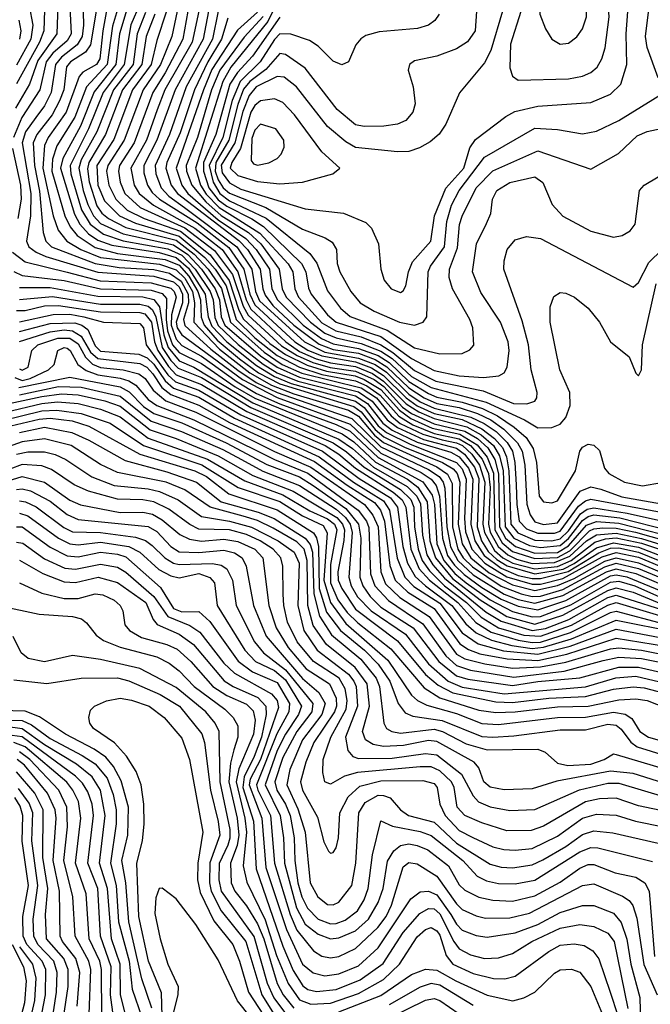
# Model space of a CAD drawing. Extents: x 997026 to 1115308, y 536381 to 619039.
# Tile 96 of 256: x 1005996 to 1008247, y 568851 to 572365. Entities that reach past the tile are written whole.
import ezdxf

# ---------------------------------------------------------------- set-up
doc = ezdxf.new("R2010")
doc.units = 0

msp = doc.modelspace()

# ---------------------------------------------------------------- linework, layer by layer
at = {"layer": '0CON20XD'}
for points in [[(1008275, 572157.5), (1008235.8, 572265.8), (1008230, 572305), (1008235, 572353.8), (1008252, 572485), (1008208.7, 572585), (1008168.5, 572638.5), (1008123.6, 572683.6), (1008081.7, 572711.7), (1007990.8, 572755), (1007974.7, 572775), (1007972, 572835), (1007957, 572925), (1007920.8, 573035), (1007913.5, 573115), (1007929.1, 573145), (1007957.6, 573172.4), (1008083.8, 573256.2), (1008115, 573271), (1008265, 573280.9)], [(1007775, 572149.4), (1007955, 572154.2), (1008005, 572163.7), (1008035, 572176.6), (1008056.6, 572195), (1008074.2, 572225), (1008085.2, 572265), (1008099.5, 572375), (1008093, 572475), (1008055, 572551.1), (1008006.2, 572595), (1007935, 572620.6), (1007855, 572612.7), (1007834.3, 572605.7), (1007812.2, 572587.8), (1007785.6, 572535), (1007778.3, 572485), (1007785, 572393.8), (1007747.4, 572277.4), (1007745, 572193.3), (1007755, 572164), (1007775, 572149.4)], [(1007925, 572277.1), (1007955, 572281.8), (1007985, 572303.3), (1008005, 572332.9), (1008018.6, 572375), (1008018.1, 572415), (1008003.3, 572455), (1007983.8, 572485), (1007945, 572513.2), (1007915, 572518.9), (1007878.3, 572501.7), (1007854.8, 572475.2), (1007852.4, 572385), (1007872.8, 572332.8), (1007895.7, 572295.7), (1007925, 572277.1)], [(1006134, 572484), (1006128.1, 572315), (1006060.5, 572219.5), (1006030.9, 572135), (1005980.9, 572049.1)], [(1006086.7, 572475), (1006081.7, 572325), (1006067.1, 572285), (1005984.2, 572135.8)], [(1006220.4, 572485), (1006224.1, 572345), (1006218.7, 572305), (1006200.7, 572275), (1006145, 572231.5), (1006123.3, 572205), (1006108.9, 572105), (1006085, 572057.6), (1006054.2, 572015.8), (1006016.7, 571965), (1006004.4, 571925), (1006035.4, 571745), (1006034.5, 571665), (1006020.3, 571575), (1006028.4, 571555), (1006054.8, 571535), (1006089.5, 571519.5), (1006275, 571463.8), (1006475, 571449.8), (1006545, 571429.2), (1006565, 571411.3), (1006577.1, 571385), (1006577.1, 571355), (1006554, 571285), (1006558.5, 571265), (1006575, 571240.3), (1006790.9, 571080.9), (1006915, 571016.6), (1007175, 570921.8), (1007285, 570818.4), (1007428.6, 570748.6), (1007464.7, 570725), (1007482.2, 570702.2), (1007494.3, 570664.3), (1007504.6, 570514.6), (1007523.2, 570453.2), (1007548.2, 570418.2), (1007582.7, 570385), (1007645, 570338.5), (1007715, 570296.6), (1007775, 570271.9), (1007845, 570259.1), (1007945, 570292), (1008105, 570380.1), (1008125, 570384.3), (1008163.1, 570376.9), (1008305, 570318.2)], [(1006319.2, 572470.8), (1006293, 572325), (1006282.2, 572225), (1006269.8, 572205), (1006221.9, 572178.1), (1006208.2, 572161.8), (1006162, 572035), (1006098, 571945), (1006084.1, 571915.9), (1006078.7, 571835), (1006115.4, 571665.4), (1006133.8, 571613.8), (1006164.8, 571575), (1006214.8, 571545), (1006285, 571516.9), (1006495, 571492.7), (1006555, 571472.9), (1006585, 571442.4), (1006612.9, 571395), (1006620.4, 571355), (1006617.4, 571285), (1006708.8, 571188.8), (1006817.3, 571105), (1006895, 571060.9), (1006975, 571030.4), (1007169, 570971), (1007205, 570949.9), (1007262.3, 570882.3), (1007295, 570855.6), (1007485, 570769.3), (1007522.8, 570742.8), (1007539.4, 570709.4), (1007540.9, 570555), (1007559.6, 570475), (1007578.3, 570445), (1007611.9, 570411.9), (1007715, 570343.2), (1007785.7, 570315.7), (1007825, 570306.5), (1007855, 570307.2), (1007935, 570331.7), (1008085, 570412.8), (1008125, 570425.3), (1008205, 570406.4), (1008345, 570348.8)], [(1007355, 571391.9), (1007365, 571397.5), (1007374.5, 571415), (1007383.3, 571465), (1007398.6, 571501.4), (1007463.6, 571575), (1007477.1, 571665), (1007516.7, 571763.3), (1007581.1, 571835), (1007602.5, 571907.5), (1007622.4, 571937.6), (1007730.8, 572019.2), (1007763.2, 572036.8), (1007845, 572056.4), (1008035, 572069.8), (1008105, 572099.1), (1008141.2, 572135), (1008162.8, 572205), (1008160.6, 572315), (1008172.2, 572475)], [(1006173.8, 572435), (1006180.2, 572315), (1006165, 572289.9), (1006114.5, 572245), (1006091, 572215), (1006068.2, 572115), (1006003.7, 572016.3), (1005974, 571945)], [(1006359.7, 572450.3), (1006327.7, 572342.3), (1006308.7, 572205), (1006234.8, 572125.2), (1006192.5, 572017.5), (1006128.8, 571915), (1006112.6, 571867.4), (1006111.3, 571825), (1006157.3, 571665), (1006176.3, 571626.3), (1006201.7, 571595), (1006265, 571552), (1006345, 571530.8), (1006515, 571509.4), (1006565, 571488.6), (1006599.8, 571449.8), (1006632.4, 571395), (1006641.1, 571365), (1006643.9, 571303.9), (1006654, 571275), (1006701.3, 571221.3), (1006780.5, 571155), (1006848.6, 571105), (1006925, 571065), (1007188.6, 570985), (1007215, 570965.6), (1007265, 570902.7), (1007296, 570876), (1007369.3, 570839.3), (1007504.6, 570784.6), (1007542.6, 570762.6), (1007557.3, 570745), (1007566.7, 570715), (1007561.2, 570565), (1007575.8, 570495), (1007605.8, 570445), (1007671.2, 570391.2), (1007755, 570347.8), (1007835, 570327.5), (1007915, 570345.6), (1007975, 570370.9), (1008085, 570432.9), (1008125, 570444.8), (1008205, 570426.8), (1008315, 570380.1)], [(1006030, 572415), (1006042.5, 572345), (1006035.5, 572295), (1005985, 572202.4)], [(1006268.5, 572395), (1006248.4, 572275), (1006231.2, 572248.8), (1006177.7, 572215), (1006162.8, 572197.2), (1006153.1, 572115), (1006138.7, 572075), (1006111.5, 572025), (1006057.2, 571955), (1006044.3, 571925), (1006048.3, 571845), (1006066.4, 571753.6), (1006080, 571605), (1006088.8, 571575), (1006110, 571555), (1006265, 571494.9), (1006351, 571481), (1006475, 571473.6), (1006531, 571461), (1006571.8, 571431.8), (1006596.8, 571385), (1006598.8, 571355), (1006581, 571295), (1006585, 571273.4), (1006678.7, 571188.7), (1006774.4, 571114.4), (1006840.6, 571070.6), (1006914.5, 571034.5), (1007181.9, 570941.9), (1007285, 570840.5), (1007455, 570759.8), (1007492.6, 570735), (1007507.3, 570715), (1007513.4, 570693.4), (1007520.4, 570555), (1007533.3, 570483.3), (1007559.9, 570435), (1007615, 570384.3), (1007725, 570314.9), (1007775, 570295.6), (1007835, 570283.1), (1007935, 570309.7), (1008090.7, 570395), (1008125, 570405.3), (1008195, 570389.1), (1008315, 570337.2)], [(1006378.9, 572401.1), (1006352.5, 572315), (1006338.9, 572205), (1006262.2, 572107.8), (1006212.8, 571985), (1006149.9, 571870.1), (1006142.1, 571835), (1006191.5, 571671.5), (1006210.8, 571635), (1006241.3, 571601.3), (1006275, 571578.1), (1006325, 571560.5), (1006493.9, 571533.9), (1006555, 571516.5), (1006598.4, 571478.4), (1006657.5, 571385), (1006668.5, 571305), (1006681.5, 571271.5), (1006735.6, 571215.6), (1006841, 571131), (1006905, 571091.9), (1006965, 571066.9), (1007195, 571003.5), (1007225, 570981.2), (1007275, 570916.1), (1007305, 570891.4), (1007389.7, 570849.7), (1007555, 570784.9), (1007575, 570762.3), (1007589.8, 570725), (1007583.1, 570585), (1007587.6, 570537.6), (1007610.1, 570475), (1007656, 570425), (1007735, 570377), (1007825, 570350.4), (1007855, 570350.7), (1007935, 570371.4), (1008075, 570448.1), (1008125, 570463.4), (1008205, 570446.4), (1008315, 570400.2)], [(1006425, 572420.3), (1006392.9, 572347.1), (1006369.5, 572205), (1006294.4, 572105.6), (1006241.9, 571975), (1006175.9, 571845), (1006178.3, 571815), (1006217, 571687), (1006247.5, 571635), (1006295, 571600.1), (1006365.6, 571575.6), (1006525, 571547.8), (1006575, 571524.1), (1006622.8, 571475), (1006676.1, 571395), (1006686.3, 571365), (1006692.5, 571302.5), (1006704, 571274), (1006775.6, 571205.6), (1006865.6, 571135.6), (1006915.1, 571105.1), (1006988.5, 571075), (1007195, 571023.1), (1007236.9, 570995), (1007291.8, 570925), (1007325, 570900.3), (1007415, 570857.9), (1007535, 570821.1), (1007565, 570805.2), (1007597.5, 570765), (1007613.3, 570725), (1007606, 570565), (1007620.9, 570505), (1007653.4, 570453.4), (1007715, 570407.1), (1007775, 570382), (1007825, 570370.4), (1007855, 570370.4), (1007954.1, 570395.9), (1008062.7, 570462.7), (1008105, 570479.1), (1008135, 570480.4), (1008205, 570464.9), (1008318.8, 570418.8)], [(1006445, 572390.9), (1006415.7, 572315), (1006400.7, 572205), (1006330.7, 572115), (1006271.5, 571965), (1006215.9, 571865), (1006206.8, 571835), (1006222.2, 571755), (1006239.1, 571705), (1006259.4, 571665), (1006285, 571637.9), (1006365, 571601), (1006545, 571561.9), (1006596.7, 571526.7), (1006645, 571475), (1006694.1, 571405), (1006709, 571365), (1006715.3, 571305), (1006728.6, 571275), (1006855.2, 571165.2), (1006915, 571124.6), (1006995, 571089.2), (1007205, 571037.3), (1007254.1, 571004.1), (1007307.5, 570937.5), (1007345, 570909.2), (1007437.3, 570867.3), (1007555, 570836.1), (1007583.7, 570815), (1007618.7, 570768.7), (1007635, 570727.8), (1007629.3, 570555), (1007644.7, 570505), (1007667.5, 570467.5), (1007698.5, 570438.5), (1007735.7, 570415.7), (1007835, 570387.8), (1007935.5, 570404.5), (1007975.6, 570424.4), (1008055, 570480.7), (1008115, 570498.5), (1008205, 570482.4), (1008325, 570436.6)], [(1006520.6, 572395), (1006485, 572291.2), (1006465.1, 572205), (1006398.6, 572115), (1006332, 571938), (1006271.6, 571845), (1006275.4, 571775), (1006298.7, 571718.7), (1006352.1, 571665), (1006408.9, 571638.9), (1006565, 571592.9), (1006656.7, 571516.7), (1006693.2, 571475), (1006732.6, 571415), (1006768.8, 571295), (1006835, 571230), (1006915, 571167.1), (1006994.4, 571124.4), (1007075, 571098.8), (1007195, 571076.5), (1007235, 571058.2), (1007283.2, 571025), (1007349.7, 570949.7), (1007399.1, 570919.1), (1007475, 570888.8), (1007565, 570869.4), (1007605, 570845), (1007646.8, 570796.8), (1007669.6, 570745), (1007675.1, 570695), (1007669.1, 570565), (1007675.8, 570535.8), (1007703.8, 570485), (1007738.3, 570455), (1007769.7, 570439.7), (1007825, 570424.8), (1007905, 570427.5), (1007959.8, 570450.2), (1008018.7, 570505), (1008055, 570527.2), (1008125, 570532.9), (1008215, 570513.5), (1008395, 570457.1)], [(1006558.1, 572395), (1006539.6, 572305), (1006498.9, 572205), (1006436.6, 572115), (1006368.8, 571935), (1006310.3, 571845), (1006306.4, 571825), (1006313.9, 571775), (1006339.3, 571725), (1006380.1, 571685), (1006440.4, 571655), (1006570.1, 571610.1), (1006675.8, 571525.8), (1006743.8, 571433.8), (1006778.2, 571328.2), (1006795, 571295.7), (1006889.2, 571209.2), (1006945, 571169.7), (1007021.6, 571131.6), (1007091, 571111), (1007193.9, 571093.9), (1007225, 571081.5), (1007284.9, 571044.9), (1007351.2, 570971.2), (1007392, 570942), (1007467.8, 570907.7), (1007566.4, 570886.4), (1007628.3, 570848.3), (1007665, 570803.9), (1007687.1, 570747.1), (1007692.1, 570545), (1007718.1, 570498.1), (1007755, 570467.2), (1007835, 570441.6), (1007915, 570445.8), (1007960, 570470), (1008029.3, 570540.7), (1008045, 570548.6), (1008077.8, 570552.2), (1008125, 570550.7), (1008193.9, 570536.1), (1008405, 570476.9)], [(1006596.5, 572395), (1006578.8, 572295), (1006515.8, 572175), (1006470.7, 572105), (1006404.1, 571925.9), (1006352.3, 571845), (1006348.6, 571825), (1006354.5, 571785), (1006371, 571745), (1006426.4, 571695), (1006585, 571622.3), (1006690.9, 571540.9), (1006755.3, 571455.3), (1006793.2, 571343.2), (1006810.9, 571310.9), (1006931, 571201), (1006986.5, 571166.5), (1007041.9, 571141.9), (1007104.2, 571124.2), (1007195, 571110.5), (1007260.9, 571080.8), (1007295.4, 571055.4), (1007362.8, 570982.8), (1007395, 570959.7), (1007475, 570922.7), (1007585, 570896.3), (1007629.9, 570869.9), (1007666.7, 570836.7), (1007691.3, 570795), (1007704.8, 570744.8), (1007708.1, 570555), (1007729.8, 570515), (1007765.4, 570485), (1007835, 570461.3), (1007915, 570463.8), (1007955, 570487.7), (1008019.1, 570560.9), (1008055, 570574.6), (1008135, 570567.9), (1008385, 570503.7)], [(1006635.3, 572395), (1006611.5, 572285), (1006513.6, 572115), (1006487.1, 572042.9), (1006448.2, 571935), (1006393.1, 571835), (1006404.2, 571775), (1006422.2, 571745), (1006473.2, 571703.2), (1006621.4, 571621.4), (1006718.4, 571545), (1006774.9, 571465), (1006804.7, 571365), (1006821.6, 571331.6), (1006945.7, 571215), (1006995, 571181.4), (1007054.7, 571154.7), (1007105, 571140.2), (1007195, 571127.1), (1007255, 571102.6), (1007295, 571075.6), (1007375, 570993.6), (1007420.6, 570965), (1007475, 570941.2), (1007592, 570912), (1007643.3, 570883.3), (1007686.6, 570845), (1007708.1, 570808.1), (1007721.5, 570755), (1007728.6, 570555), (1007759.6, 570515), (1007815, 570488.9), (1007855, 570480.9), (1007925, 570488.3), (1007955, 570513), (1008005, 570577.8), (1008025, 570592.6), (1008045, 570598.4), (1008137.8, 570587.8), (1008315, 570541.8)], [(1006670.1, 572395), (1006650.9, 572295), (1006551.1, 572115), (1006486, 571935), (1006439.3, 571845), (1006438.9, 571818.9), (1006452.1, 571775), (1006468.9, 571748.9), (1006495, 571725.1), (1006629.8, 571639.8), (1006742.5, 571552.5), (1006796.6, 571475), (1006817.8, 571385), (1006835, 571347.9), (1006978.6, 571215), (1007025, 571185.5), (1007074.9, 571164.9), (1007195, 571143.6), (1007252.2, 571122.2), (1007295, 571095.4), (1007374.9, 571015), (1007415, 570987), (1007475, 570960), (1007575, 570938.4), (1007645.3, 570905.3), (1007690.8, 570870.8), (1007718.8, 570838.8), (1007733.1, 570805), (1007741.6, 570755), (1007749, 570565), (1007774.1, 570534.1), (1007835, 570507.4), (1007895, 570505.1), (1007925, 570512.9), (1007955, 570540.7), (1007997.9, 570602.1), (1008021.7, 570618.3), (1008045, 570623.4), (1008163.9, 570603.9), (1008405, 570550.7)], [(1006703.9, 572395), (1006683.6, 572295), (1006590.2, 572125), (1006530.5, 571955), (1006479.4, 571845), (1006481.4, 571815), (1006501.4, 571765), (1006528.9, 571735), (1006584.4, 571694.4), (1006771, 571555), (1006824.6, 571475), (1006837.2, 571395), (1006852.2, 571362.2), (1007013.1, 571215), (1007085, 571178.9), (1007205, 571157.6), (1007264.6, 571134.6), (1007305, 571107), (1007385, 571028.5), (1007425, 571001.6), (1007475, 570978.9), (1007606.8, 570946.8), (1007654.3, 570924.3), (1007696.7, 570895), (1007736.3, 570856.3), (1007754.5, 570825), (1007763.5, 570785), (1007767.9, 570705), (1007770, 570635), (1007779.3, 570575), (1007805, 570548.5), (1007845, 570532.1), (1007905, 570532.1), (1007925, 570539.9), (1007991, 570629), (1008015, 570647.5), (1008035, 570653.8), (1008395, 570586.8)], [(1006845, 572391.6), (1006772.9, 572327.1), (1006682.2, 572187.8), (1006651.6, 572115), (1006554.9, 571835), (1006574.9, 571775), (1006596.7, 571745), (1006705, 571651.1), (1006803.6, 571583.6), (1006840, 571545), (1006887.2, 571475), (1006896.2, 571405), (1006916.2, 571365), (1007008.1, 571275), (1007073.3, 571226.7), (1007115, 571208.2), (1007205, 571192), (1007275, 571167), (1007315, 571141.2), (1007385, 571074), (1007455, 571030.8), (1007485, 571018.1), (1007575, 571000.1), (1007647.6, 570977.6), (1007701.2, 570951.2), (1007761, 570911), (1007803.8, 570873.8), (1007828.6, 570835), (1007840.3, 570785), (1007850.6, 570665), (1007865, 570644.6), (1007895, 570640.9), (1007915, 570648.2), (1007979.7, 570755), (1007995, 570825.8), (1008005, 570840), (1008025, 570850), (1008045, 570846.4), (1008065, 570827.1), (1008083.6, 570765), (1008098.8, 570745), (1008154.5, 570715), (1008218.7, 570701.3), (1008286.6, 570713.4)], [(1006899.7, 572395), (1006881.3, 572358.7), (1006749.6, 572195), (1006721.5, 572145), (1006623.4, 571835), (1006641.9, 571775), (1006661.9, 571741.9), (1006707.9, 571695), (1006765, 571659), (1006853.3, 571603.3), (1006954.3, 571494.3), (1006970.7, 571465), (1006977.6, 571405), (1006990.8, 571375), (1007075, 571283.7), (1007124.9, 571255.1), (1007215, 571232.8), (1007285, 571204.6), (1007327.9, 571177.9), (1007405, 571113.4), (1007481.1, 571075), (1007650.2, 571040.2), (1007758.1, 570995), (1007805.8, 570994.2), (1007835, 571003.8), (1007842.3, 571015), (1007843.3, 571035), (1007821.5, 571115), (1007812.4, 571205), (1007789.1, 571290.9), (1007723.9, 571475), (1007724.6, 571505), (1007735.5, 571545), (1007765, 571579.5), (1007805, 571591.2), (1007855, 571584.6), (1008185, 571410.5), (1008205, 571427.3), (1008241.6, 571498.4), (1008289, 571545)], [(1007626.4, 572395), (1007621.8, 572325), (1007593.9, 572286.1), (1007555, 572261.2), (1007485, 572234.7), (1007405, 572217.8), (1007387.1, 572205), (1007383.1, 572185), (1007400, 572125), (1007407.1, 572065), (1007399.6, 572035), (1007374.2, 572005.8), (1007345, 571991.9), (1007295.3, 571985.2), (1007225, 571984), (1007195, 571990.2), (1007128.9, 572045), (1007015, 572192.3), (1006945, 572241), (1006925, 572244), (1006875, 572187.6), (1006817.6, 572145), (1006795, 572117.4), (1006775, 572062.6), (1006743, 571935), (1006695.6, 571855), (1006693.6, 571825), (1006705, 571794.1), (1006722.1, 571765), (1006745, 571745.7), (1006874.9, 571694.9), (1007005, 571616.9), (1007086.9, 571586.9), (1007111.5, 571571.5), (1007126.6, 571545), (1007129.2, 571495), (1007138.1, 571465), (1007178, 571395), (1007211.2, 571355), (1007261.1, 571325), (1007351.2, 571285), (1007405, 571274.8)], [(1007719, 572395), (1007678.1, 572255), (1007655, 572210.8), (1007566.3, 572103.7), (1007517.3, 571992.7), (1007493.5, 571956.5), (1007461.3, 571928.7), (1007422.7, 571907.3), (1007385, 571895.2), (1007345, 571893.6), (1007195, 571909.4), (1007159.5, 571929.5), (1007095, 571983.8), (1006983.8, 572125), (1006939.6, 572159.6), (1006915, 572161.9), (1006840.2, 572125), (1006815.1, 572095), (1006792.5, 572037.5), (1006764.3, 571925), (1006715, 571845.8), (1006718.7, 571818.7), (1006745, 571782.8), (1006785, 571760.2), (1007015, 571690.4), (1007151.2, 571675), (1007231.7, 571641.7), (1007251.1, 571621.1), (1007276.5, 571565), (1007284.4, 571475), (1007297.1, 571435), (1007322, 571405), (1007355, 571391.9)], [(1005993.1, 572363.1), (1006000.6, 572325), (1005994.8, 572295)], [(1006478.2, 572385), (1006447.2, 572305), (1006432.5, 572205), (1006362.8, 572115), (1006302.7, 571955), (1006242.9, 571855), (1006237.6, 571832.4), (1006243.7, 571786.3), (1006271, 571701), (1006288.9, 571675), (1006312.7, 571655), (1006375, 571623.7), (1006555, 571577.8), (1006618.7, 571528.7), (1006668.9, 571475), (1006716.1, 571406.1), (1006748.2, 571285), (1006868.1, 571178.1), (1006932.9, 571135), (1007003.3, 571103.3), (1007215, 571050.8), (1007269.1, 571015), (1007321.4, 570951.4), (1007354.3, 570924.3), (1007435, 570885.5), (1007504.2, 570865.8), (1007555, 570855.5), (1007576.4, 570845), (1007609.2, 570815), (1007637.7, 570775), (1007656.7, 570715), (1007649.4, 570565), (1007655.5, 570535), (1007690.8, 570470.8), (1007720.2, 570445), (1007755.7, 570425.7), (1007835, 570405.7), (1007915, 570413.8), (1007964.8, 570435.2), (1008049.1, 570500.9), (1008087.2, 570512.8), (1008125, 570515.6), (1008215, 570496.6), (1008405, 570434.1)], [(1006739.2, 572370.8), (1006716.6, 572295), (1006667.1, 572215), (1006619.7, 572115), (1006568.5, 571961.5), (1006520.9, 571855), (1006517.2, 571835), (1006537.1, 571775), (1006559.2, 571745), (1006777.6, 571577.6), (1006809.2, 571545), (1006854.9, 571475), (1006863.5, 571405), (1006871.9, 571381.9), (1006899.7, 571345), (1006974.4, 571275), (1007065, 571206.6), (1007115, 571188.3), (1007205, 571174.4), (1007265, 571152.8), (1007306.6, 571126.6), (1007385, 571050.9), (1007440.1, 571015), (1007485, 570995.6), (1007565, 570980.9), (1007630.2, 570960.2), (1007677, 570937), (1007723.9, 570903.9), (1007773.1, 570855), (1007790, 570825), (1007798.8, 570775), (1007805.7, 570635.7), (1007817.8, 570597.8), (1007835, 570572.5), (1007865, 570563.9), (1007915, 570569.6), (1007997, 570683), (1008035, 570697.9), (1008069.8, 570689.8), (1008145, 570662.7), (1008306.4, 570633.6)], [(1006865, 572376.3), (1006797.7, 572302.3), (1006709.9, 572185), (1006681, 572115), (1006630.6, 571945), (1006590, 571845), (1006591.4, 571825), (1006610.4, 571775), (1006660.1, 571715), (1006715, 571666.2), (1006812.4, 571605), (1006856.4, 571565), (1006922.4, 571475), (1006932.6, 571405), (1006947.7, 571375), (1007033.8, 571285), (1007085, 571246.7), (1007125, 571229.5), (1007215, 571209.2), (1007285, 571182), (1007325, 571155.8), (1007395, 571091.6), (1007465, 571052.1), (1007660.5, 571000.5), (1007797.4, 570937.4), (1007845, 570908), (1007895, 570910), (1007925, 570921.2), (1007944.8, 570945.2), (1007961.3, 570988.7), (1007959.3, 571035), (1007924, 571115), (1007888.8, 571285), (1007889.3, 571340.7), (1007902.6, 571377.4), (1007925, 571391.4), (1007945, 571389.4), (1007975.8, 571375), (1008025, 571335.6), (1008065.5, 571285), (1008105, 571215.8), (1008171.4, 571161.4), (1008195, 571103.3), (1008205, 571093.8), (1008215.6, 571115), (1008219.1, 571205), (1008267.5, 571422.5)], [(1006925, 572374.5), (1006827, 572235), (1006773.2, 572176.8), (1006746.5, 572135), (1006696, 571955), (1006652.6, 571855), (1006651.7, 571825), (1006671.4, 571765), (1006705, 571722.2), (1006735, 571699.3), (1006824.9, 571654.9), (1006866.8, 571626.8), (1007002.3, 571495), (1007017.4, 571465), (1007027, 571407), (1007036.6, 571385), (1007095, 571312.1), (1007125, 571285.6), (1007285, 571234.1), (1007395, 571156.5), (1007475, 571113.6), (1007565, 571094.1), (1007651.7, 571088.3), (1007706.2, 571093.8), (1007725.7, 571104.3), (1007735.8, 571125), (1007743.4, 571185), (1007739.1, 571215), (1007711.6, 571285), (1007641.5, 571391.5), (1007612.6, 571465), (1007626, 571565), (1007662.5, 571637.5), (1007677, 571673), (1007683.7, 571725), (1007698.8, 571755), (1007745, 571783.6), (1007835, 571804.7), (1007863.6, 571783.6), (1007896.3, 571705), (1007935, 571663.4), (1008035, 571610.7), (1008115, 571588.8), (1008146.2, 571595), (1008175, 571611.4), (1008192.2, 571635), (1008208.7, 571755), (1008225.4, 571775), (1008275, 571804.3)], [(1007492.7, 572385), (1007478.3, 572361.7), (1007454.8, 572345.2), (1007416.3, 572333.7), (1007278.9, 572321.1), (1007231.9, 572308.1), (1007213.3, 572296.7), (1007195.7, 572275), (1007170, 572215), (1007145.8, 572204.2), (1007115, 572217.5), (1007060.9, 572270.9), (1007030.2, 572290.2), (1006963.9, 572313.9), (1006925, 572314.5), (1006905, 572294.8), (1006853.8, 572215), (1006782.7, 572145), (1006753.8, 572076.2), (1006720.9, 571945), (1006672.2, 571845), (1006686.1, 571785), (1006710, 571745), (1006745, 571718.3), (1006876.3, 571656.3), (1007031.1, 571531.1), (1007056.7, 571496.7), (1007095, 571397.6), (1007140.8, 571335), (1007175, 571305.5), (1007307.5, 571257.5), (1007405, 571194.1), (1007495, 571172.2)], [(1006925, 571779.1), (1007005, 571784.7), (1007113.8, 571815), (1007138.6, 571835), (1007075, 571892.9), (1006977.1, 572025), (1006935, 572070), (1006905, 572082.2), (1006855, 572075.2), (1006835, 572058.9), (1006821.5, 572035), (1006784.1, 571905.9), (1006753, 571855), (1006747.6, 571835), (1006775, 571808.5), (1006845, 571787), (1006925, 571779.1)], [(1007405, 571274.8), (1007435.7, 571285), (1007449.6, 571305), (1007453.9, 571465), (1007461.8, 571485), (1007512, 571555), (1007520.1, 571645), (1007537.3, 571702.7), (1007564.1, 571755), (1007655, 571874), (1007835, 571977.5), (1007915, 571973.4), (1008005, 571958.1), (1008055, 571966.9), (1008135, 572004.8), (1008296.2, 572105)], [(1006845, 571845.9), (1006885, 571854.7), (1006915, 571869.5), (1006929.6, 571885), (1006940, 571910), (1006938.4, 571935), (1006910.5, 571975), (1006855, 571991.6), (1006835, 571970.3), (1006825, 571940.9), (1006822.5, 571862.5), (1006830.9, 571850.9), (1006845, 571845.9)], [(1007495, 571172.2), (1007575, 571173.3), (1007602.7, 571187.3), (1007617, 571203), (1007613.9, 571265), (1007602.9, 571295), (1007540.5, 571405), (1007529.1, 571445), (1007529.6, 571475), (1007558.8, 571551.2), (1007565.8, 571634.2), (1007575, 571663.6), (1007624.9, 571765), (1007685, 571825.6), (1007845, 571897.5), (1008035, 571832), (1008132.8, 571887.3), (1008199.4, 571950.6), (1008235, 571965.7), (1008285, 571976.7)], [(1005970.8, 571905), (1005999.2, 571775), (1006000.9, 571725), (1005989.9, 571655)], [(1005970.2, 571535), (1006015, 571500.4), (1006165, 571464.3), (1006283.6, 571433.6), (1006465, 571426.3), (1006535, 571406.6), (1006547.3, 571395), (1006554.9, 571374.9), (1006537.7, 571312.3), (1006536.2, 571275), (1006555, 571225.1), (1006575, 571202.2), (1006645, 571163.7), (1006772.1, 571072.1), (1006841.4, 571031.4), (1006925, 570994.2), (1007125, 570920.9), (1007175, 570896), (1007275, 570802.7), (1007435, 570716), (1007468.1, 570668.1), (1007476.8, 570635), (1007485.2, 570495), (1007510.3, 570435), (1007549, 570389), (1007589.6, 570355), (1007675, 570295.2), (1007755, 570253.4), (1007825, 570234.2), (1007855, 570235.7), (1007962.7, 570277.3), (1008105, 570357.5), (1008135, 570361.3), (1008192.1, 570345), (1008290.8, 570300.8)], [(1005975, 571465.9), (1006005, 571451.6), (1006155, 571434.6), (1006284.9, 571404.9), (1006465, 571400.3), (1006505, 571387.3), (1006519.7, 571369.7), (1006518.3, 571295), (1006523.9, 571255), (1006542, 571205), (1006565, 571177.4), (1006645, 571138), (1006765, 571055.2), (1006835, 571014.7), (1007146.5, 570886.5), (1007188.8, 570858.8), (1007266.2, 570786.2), (1007379.8, 570725), (1007417.3, 570697.3), (1007450.7, 570645), (1007460.2, 570505), (1007479.6, 570445), (1007540.4, 570370.4), (1007639.7, 570295), (1007735, 570235.7), (1007835, 570208.4), (1007935, 570239.7), (1008095, 570328), (1008125, 570337.5), (1008185, 570321.9), (1008285, 570279.9)], [(1005995, 571409.2), (1006105, 571409.4), (1006275, 571378.3), (1006435, 571376.3), (1006475, 571366.2), (1006495, 571340), (1006510.6, 571240.6), (1006525.5, 571195), (1006565, 571147.4), (1006617.6, 571125), (1006828, 570998), (1007135, 570867.9), (1007183.7, 570835), (1007258.5, 570768.5), (1007378.7, 570698.7), (1007413.1, 570665), (1007427, 570637.1), (1007433.4, 570525), (1007449.6, 570455), (1007470.1, 570420.1), (1007511.8, 570371.8), (1007660.5, 570250.5), (1007715, 570218.1), (1007825, 570185.6), (1007872.5, 570192.5), (1007955.6, 570224.4), (1008095, 570302.5), (1008125, 570311.5), (1008335, 570244.5)], [(1005995, 571366.4), (1006112.9, 571377.1), (1006285, 571349.9), (1006425, 571349.5), (1006455, 571342.2), (1006469.6, 571329.6), (1006481.8, 571305), (1006505.1, 571195), (1006535, 571148.2), (1006561.3, 571121.3), (1006645, 571087.8), (1006820.9, 570980.9), (1007114.6, 570854.6), (1007162.7, 570822.7), (1007225, 570768.6), (1007355, 570688.1), (1007392.5, 570652.5), (1007402.9, 570625), (1007404.9, 570555), (1007417.8, 570475), (1007433, 570435), (1007458.5, 570398.5), (1007512.6, 570345), (1007590.4, 570285), (1007642.5, 570232.5), (1007705.3, 570195.3), (1007795, 570168.9), (1007855, 570165.3), (1007965, 570203.8), (1008095, 570275.5), (1008125, 570284.6), (1008315, 570227.5)], [(1005985, 571327.3), (1006015, 571327.2), (1006085, 571343.9), (1006135, 571345.1), (1006285, 571322), (1006425, 571320.4), (1006442.7, 571315), (1006465.9, 571285.9), (1006477.4, 571215), (1006489.4, 571185), (1006527.3, 571127.3), (1006555, 571097.7), (1006645, 571063.4), (1006806.6, 570966.6), (1007086.5, 570845), (1007135.1, 570815.1), (1007195, 570765.1), (1007329, 570679), (1007361.7, 570651.7), (1007374.8, 570625), (1007392.3, 570475), (1007421.9, 570405), (1007458.2, 570365), (1007560.2, 570285), (1007623.8, 570213.8), (1007679.2, 570179.2), (1007775, 570150.7), (1007825, 570142.6), (1007855, 570144.2), (1007962, 570178), (1008105, 570250), (1008125, 570254.8), (1008295, 570209.4)], [(1005995, 571287), (1006115, 571313.5), (1006175, 571314.1), (1006224.8, 571304.8), (1006295, 571285.8), (1006425, 571280.5), (1006438.5, 571265), (1006447.7, 571205), (1006525, 571098.1), (1006552.5, 571072.5), (1006635, 571043.5), (1006785.2, 570955.2), (1007076.8, 570825), (1007207.6, 570727.6), (1007318.9, 570658.9), (1007344.6, 570625), (1007363.6, 570485), (1007379.9, 570425), (1007407.6, 570377.6), (1007444.7, 570344.7), (1007538, 570275), (1007588.5, 570208.5), (1007625, 570176.5), (1007680.2, 570150.2), (1007752.3, 570132.3), (1007825, 570121.5), (1007865, 570125.6), (1007965, 570155.1), (1008125, 570222.6), (1008555, 570136.9)], [(1005995, 571251.8), (1006105, 571281.2), (1006193.3, 571283.3), (1006217.9, 571275), (1006238.9, 571258.9), (1006265, 571200.6), (1006285, 571182.1), (1006421.8, 571171.8), (1006451.3, 571158.7), (1006475, 571135.4), (1006515.8, 571075.8), (1006545, 571050.3), (1006635, 571017.6), (1006763.1, 570943.1), (1007065, 570805), (1007187.2, 570715), (1007295, 570648.3), (1007316.2, 570615), (1007343.8, 570443.8), (1007370.3, 570375), (1007402.6, 570342.5), (1007495, 570282.4), (1007575, 570177.2), (1007632.6, 570137.4), (1007722.8, 570112.8), (1007845, 570100.4), (1007960.5, 570129.5), (1008125, 570190), (1008507.6, 570117.6)], [(1005995, 571216.8), (1006105, 571251.4), (1006155, 571258.4), (1006184.9, 571254.9), (1006215.9, 571235.9), (1006249, 571179), (1006275, 571156), (1006425, 571137.8), (1006449.8, 571125), (1006470.9, 571100.9), (1006503, 571053), (1006535, 571027.5), (1006635, 570989.9), (1006745, 570927.9), (1007047.9, 570787.9), (1007165, 570703.5), (1007262.3, 570642.3), (1007283.8, 570615), (1007298.5, 570575), (1007317.1, 570417.1), (1007336.1, 570365), (1007381.7, 570321.7), (1007475, 570263.6), (1007567.3, 570137.3), (1007597.6, 570117.6), (1007638.1, 570101.9), (1007735.9, 570084.1), (1007845, 570077.8), (1007949.1, 570100.9), (1008125, 570157.3), (1008389.6, 570115)], [(1005995, 571118.6), (1006005, 571114.1), (1006026.3, 571125), (1006039.4, 571185), (1006060.6, 571205), (1006132, 571228), (1006175, 571228), (1006205, 571208.4), (1006230.5, 571160.5), (1006255.5, 571135.5), (1006285, 571123.7), (1006365.5, 571115.5), (1006421.2, 571101.2), (1006444.1, 571084.1), (1006472.5, 571042.5), (1006518.2, 571005), (1006625, 570964.6), (1006905, 570823.9), (1007035, 570768.5), (1007227.2, 570635), (1007257, 570597), (1007274.9, 570555), (1007285.1, 570395.1), (1007302, 570352), (1007353.2, 570303.2), (1007457.1, 570235), (1007555, 570101), (1007585, 570084), (1007655.7, 570065.7), (1007755, 570051.2), (1007855, 570055.1), (1007945, 570072.4), (1008105, 570120.3), (1008135, 570123.6), (1008215.4, 570115.4), (1008475, 570063.2)], [(1005978.3, 571088.3), (1006005, 571077.8), (1006034, 571085), (1006098.9, 571115), (1006119.2, 571135), (1006132.2, 571185), (1006154.7, 571194.7), (1006165, 571192.2), (1006175.6, 571185), (1006204, 571135), (1006232.9, 571112.9), (1006275, 571097.5), (1006355, 571086.3), (1006386, 571076), (1006410.6, 571060.6), (1006455, 571009.8), (1006485, 570988), (1006617.6, 570937.6), (1006839.2, 570829.2), (1006905.3, 570795.2), (1007025, 570746.6), (1007204.1, 570615), (1007233.8, 570575), (1007242.7, 570552.7), (1007248, 570388), (1007263.2, 570345), (1007311.9, 570291.9), (1007435, 570208.7), (1007517, 570095), (1007555, 570060.2), (1007605, 570043.1), (1007759.2, 570019.2), (1007939.3, 570040.7), (1008078.5, 570078.5), (1008135, 570089.7), (1008215, 570085.1), (1008405, 570047)], [(1005992.4, 571052.4), (1006175, 571089.8), (1006355, 571054.4), (1006386.8, 571036.8), (1006437.7, 570985), (1006475, 570960.2), (1006575, 570926.1), (1006733, 570855), (1006878.1, 570778.1), (1006995, 570733.6), (1007043.2, 570703.2), (1007160.1, 570620.1), (1007205.1, 570565), (1007214.1, 570515), (1007210.5, 570375), (1007220.5, 570345), (1007246.8, 570306.8), (1007285, 570268.4), (1007400.1, 570195), (1007492.1, 570075), (1007555, 570023.3), (1007595, 570011.4), (1007755, 569988.5), (1007845, 570003.5), (1007995, 570016.3), (1008135, 570054.2), (1008205, 570054.6), (1008283.5, 570036.5)], [(1005995, 571026.8), (1006135, 571055.5), (1006215, 571053.8), (1006355, 571021.4), (1006465, 570932), (1006574, 570895), (1006721.6, 570831.6), (1006787.9, 570795), (1006863.9, 570753.9), (1006995, 570702.4), (1007125, 570617.9), (1007158.6, 570588.6), (1007175.6, 570565), (1007183.2, 570535), (1007170.5, 570375), (1007179.2, 570345), (1007202.3, 570305), (1007250.4, 570255), (1007372.7, 570172.7), (1007455, 570066.6), (1007525.4, 570005), (1007575, 569983.1), (1007725, 569959.2), (1008015, 569984.6), (1008123.9, 570016.1), (1008195, 570022.2), (1008386.7, 569976.7)], [(1005735, 570947.7), (1006075, 571020.7), (1006145, 571029.7), (1006205, 571026.5), (1006299.4, 571005), (1006355, 570985.7), (1006461.3, 570901.3), (1006555, 570870.1), (1006705, 570808.5), (1006828.5, 570738.5), (1006971.9, 570681.9), (1007128.2, 570588.2), (1007148.4, 570565), (1007154.9, 570545), (1007153.2, 570506.8), (1007131.9, 570395), (1007133.1, 570365), (1007145.7, 570335), (1007195, 570261.2), (1007345, 570148.5), (1007445, 570028), (1007490.1, 569990.1), (1007542.3, 569962.3), (1007695, 569930.2), (1007755, 569928.8), (1007885, 569944.3), (1008015, 569949.6), (1008115.9, 569975.9), (1008185, 569984.7), (1008225, 569980.3), (1008365, 569944.3)], [(1005945.5, 570964.5), (1006075, 570995.2), (1006130.7, 571000.7), (1006205, 570995.9), (1006284.8, 570974.8), (1006355, 570947.2), (1006455, 570871.4), (1006666.1, 570796.1), (1006799.3, 570719.3), (1006935, 570669.9), (1007032.1, 570612.1), (1007095, 570583.8), (1007119.3, 570565), (1007127.6, 570545), (1007105, 570421.1), (1007105.6, 570355), (1007132, 570295), (1007165, 570250), (1007202.8, 570212.8), (1007320.2, 570120.2), (1007440.1, 569980.1), (1007495.5, 569945.5), (1007635, 569901.4), (1007695, 569893), (1007765, 569895.3), (1007915, 569912.9), (1008025, 569914.7), (1008135, 569938.2), (1008195, 569940.8), (1008235, 569934.9), (1008335, 569895.9)], [(1005934.2, 570935), (1006075, 570968.6), (1006128.8, 570971.2), (1006215, 570959.7), (1006318.9, 570925), (1006438.5, 570845), (1006646, 570776), (1006775.8, 570695.8), (1006925, 570645.2), (1007005, 570594.1), (1007079.6, 570559.6), (1007093.2, 570533.2), (1007081.4, 570365), (1007105.1, 570285), (1007160.6, 570210.6), (1007309.7, 570079.7), (1007394.9, 569954.9), (1007415.3, 569935), (1007448.6, 569918.6), (1007555, 569888.9), (1007645, 569853.5), (1007705, 569850.2), (1007915, 569874.7), (1008015, 569875.5), (1008115, 569894.3), (1008157, 569887), (1008180.7, 569870.7), (1008208.8, 569825), (1008240, 569805), (1008455, 569743.7)], [(1005964.9, 570915.1), (1006065, 570939.5), (1006105, 570942.7), (1006183, 570933), (1006242.4, 570915), (1006424.7, 570814.7), (1006621.4, 570755), (1006662.6, 570735), (1006742.6, 570672.6), (1006915, 570616.2), (1007044.2, 570534.2), (1007055.6, 570515.6), (1007062, 570485), (1007065.1, 570335.1), (1007091.2, 570251.2), (1007140.9, 570185), (1007226.3, 570115), (1007275.3, 570065), (1007317.4, 570005), (1007347.3, 569925), (1007371.6, 569891.6), (1007399.4, 569879.4), (1007504.3, 569864.3), (1007645, 569807.4), (1007685, 569804), (1007759.6, 569809.6), (1007925, 569830.9), (1008015, 569830.3), (1008095, 569850.4), (1008125, 569847.9), (1008143.1, 569833.1), (1008176.7, 569786.7), (1008200.1, 569770.1), (1008465, 569687.9)], [(1005995, 570891.6), (1006085, 570910.8), (1006182.1, 570892.1), (1006242.8, 570865), (1006372, 570792), (1006521, 570751), (1006626.5, 570715), (1006715.6, 570645), (1006847.6, 570607.6), (1006904.6, 570584.6), (1007015.1, 570515.1), (1007032.6, 570492.6), (1007040.9, 570465), (1007046.4, 570316.3), (1007065.9, 570235.9), (1007109.4, 570169.4), (1007213.3, 570083.3), (1007267.8, 570015), (1007280.5, 569985), (1007295.7, 569855), (1007304.7, 569835), (1007324.3, 569824.3), (1007355, 569819.3), (1007475, 569833.7), (1007505, 569824.3), (1007589.4, 569780.6), (1007665, 569758.9), (1007845, 569762.1), (1007871.4, 569751.4), (1007915, 569711.9), (1007952.9, 569702.9), (1008035, 569708), (1008082.1, 569725), (1008115, 569744.6), (1008125, 569743.2), (1008400.6, 569660.6)], [(1008405, 569606.2), (1008185.3, 569675.3), (1008105, 569682.9), (1007912.7, 569647.3), (1007825, 569620.2), (1007725, 569616.5), (1007675, 569625.8), (1007652.8, 569645), (1007634.3, 569695), (1007618.2, 569715), (1007485, 569789.7), (1007455, 569792.2), (1007365.6, 569774.4), (1007295, 569770.7), (1007258.2, 569778.2), (1007230, 569795), (1007219, 569825), (1007244.5, 569915), (1007236.3, 569995), (1007193.7, 570053.7), (1007091.3, 570135), (1007043.3, 570203.3), (1007024.4, 570275), (1007021.7, 570435), (1007011.7, 570475), (1006985, 570501.9), (1006900.8, 570550.8), (1006845, 570577.4), (1006793.1, 570593.1), (1006675.7, 570625), (1006585, 570686.9), (1006518.8, 570715), (1006345, 570749.1), (1006285, 570778.1), (1006180, 570845), (1006085, 570869.2), (1006005, 570858.8), (1005938.6, 570835)], [(1005985, 570814.9), (1006025, 570822.8), (1006085, 570822.9), (1006122.8, 570812.8), (1006160.3, 570795), (1006253.1, 570733.1), (1006332.7, 570702.7), (1006455, 570691.1), (1006495, 570680.8), (1006561.7, 570651.7), (1006645, 570592.1), (1006745, 570575.7), (1006823.9, 570553.9), (1006918.9, 570505), (1006976, 570465), (1006993.6, 570425), (1006988.6, 570275), (1007009.8, 570185), (1007057.8, 570115), (1007169.1, 570029.1), (1007189.2, 570005), (1007197, 569985), (1007201.9, 569915), (1007158.3, 569805), (1007166.7, 569756.7), (1007185, 569735.8), (1007205, 569728.6), (1007325, 569729.6), (1007445, 569746.2), (1007485, 569741.7), (1007573.1, 569673.1), (1007615.1, 569595.1), (1007633.8, 569573.8), (1007675, 569555.5), (1007745, 569543.3), (1007835, 569546.6), (1007993.6, 569616.4), (1008095, 569640.6), (1008135, 569640.6), (1008385, 569565.6)], [(1008335, 569531.8), (1008205, 569559.4), (1008125, 569587.3), (1008065, 569584.6), (1008015, 569573.3), (1007865, 569486.9), (1007821.5, 569471.5), (1007735, 569470.2), (1007645, 569498.6), (1007585, 569525.6), (1007557.8, 569555), (1007546.6, 569625), (1007536.7, 569645), (1007495, 569684.9), (1007465, 569698.4), (1007425, 569699.3), (1007202.1, 569677.9), (1007154.9, 569665.1), (1007105, 569637.1), (1007085.7, 569645), (1007078.4, 569678.4), (1007079.3, 569725), (1007106.9, 569805), (1007161.4, 569905), (1007164.3, 569935), (1007157.4, 569977.4), (1007136.1, 570015), (1007044.6, 570075), (1006986.7, 570145), (1006952, 570215), (1006938.5, 570275), (1006936.9, 570315), (1006935.5, 570415), (1006928.3, 570445), (1006901.3, 570475), (1006854.8, 570505), (1006805, 570527.5), (1006745, 570544.1), (1006635, 570547.4), (1006603.6, 570563.6), (1006528.8, 570618.8), (1006475, 570644.2), (1006435, 570651.5), (1006345, 570654.2), (1006241.9, 570681.9), (1006190, 570705), (1006109.5, 570759.5), (1006075, 570772.8), (1006005, 570778), (1005915.5, 570744.5)], [(1005955, 570719.9), (1006005, 570734.3), (1006085, 570714.3), (1006175, 570650.8), (1006213.2, 570633.2), (1006355, 570606.7), (1006435, 570607.2), (1006469.8, 570599.8), (1006505, 570580.4), (1006567.5, 570527.5), (1006601.6, 570511.6), (1006645, 570503.9), (1006725, 570511.1), (1006775, 570502.3), (1006835.5, 570475.5), (1006863.9, 570445), (1006885.2, 570274.8), (1006911.1, 570195), (1006954.4, 570125), (1007018.8, 570048.8), (1007102.3, 569995), (1007125, 569943.5), (1007126.6, 569915), (1007120.1, 569895), (1007045.6, 569785), (1007017.1, 569715), (1006998.4, 569645), (1007005.5, 569615), (1007059.3, 569519.3), (1007081.5, 569431.5), (1007097.8, 569397.8), (1007105, 569390.8), (1007115, 569392.9), (1007125, 569409.2), (1007133.4, 569445), (1007139.1, 569535), (1007168.3, 569591.7), (1007209.8, 569630.2), (1007285, 569648.6), (1007435, 569650), (1007475, 569638.7), (1007485.9, 569625), (1007495.5, 569565), (1007514.3, 569525), (1007565, 569471.6), (1007613, 569447), (1007685, 569413.8), (1007723.7, 569403.7), (1007765, 569400.8), (1007825, 569407.2), (1007915, 569450.7), (1008005, 569515.1), (1008055, 569529.7), (1008125, 569526.1), (1008194.4, 569504.4), (1008294.4, 569484.4)], [(1005985, 570688.7), (1006005, 570691.3), (1006034.2, 570684.2), (1006105, 570646.3), (1006165, 570599), (1006205, 570581.4), (1006455, 570555.9), (1006485, 570538.5), (1006535.2, 570485), (1006565, 570466.5), (1006635, 570463.4), (1006725, 570471.7), (1006762.7, 570462.7), (1006789.6, 570445), (1006804.8, 570415), (1006830.1, 570275), (1006875.3, 570165.3), (1007005, 570014.2), (1007064.3, 569964.3), (1007086.6, 569925), (1007074.5, 569885), (1007005, 569795.6), (1006960.5, 569689.5), (1006948.9, 569635), (1006988.8, 569548.8), (1007014.9, 569465), (1007033.3, 569285), (1007059.6, 569235), (1007095, 569208), (1007115, 569206.2), (1007135, 569215.3), (1007181.5, 569275), (1007196.1, 569355), (1007206.2, 569535), (1007229.1, 569570.9), (1007275, 569597.1), (1007295, 569597), (1007317.8, 569587.8), (1007355, 569544.8), (1007383.3, 569525), (1007475, 569501.1), (1007555, 569426.5), (1007675, 569351), (1007715, 569340.5), (1007755, 569338.1), (1007825, 569349.4), (1007863.5, 569366.5), (1007945, 569414.1), (1008005, 569457.4), (1008045, 569469.9), (1008112.8, 569462.8), (1008275, 569426.8)], [(1005995, 570648.2), (1006017.2, 570645), (1006055, 570626.4), (1006153.4, 570553.4), (1006185, 570537.4), (1006285, 570535.1), (1006408.9, 570518.9), (1006445, 570507), (1006469.1, 570489.1), (1006514, 570444), (1006545.1, 570425.1), (1006565, 570420.7), (1006684.1, 570424.1), (1006715, 570417.8), (1006734.9, 570404.9), (1006756.1, 570365), (1006768.4, 570275), (1006834.6, 570144.6), (1006866.7, 570105), (1006945.2, 570045.2), (1007042.3, 569925), (1007038.3, 569895), (1006984.9, 569825.1), (1006935, 569732.1), (1006906.2, 569645), (1006913.8, 569615), (1006945.3, 569565), (1006960.9, 569525), (1006975.9, 569445), (1006977.8, 569365), (1006988.5, 569285), (1007002.5, 569235), (1007023.8, 569193.8), (1007061.9, 569155), (1007105, 569138.5), (1007125, 569139.2), (1007158, 569152), (1007202.2, 569185), (1007225, 569223.5), (1007240.3, 569265), (1007255.1, 569384.9), (1007285, 569505.7), (1007326.9, 569486.9), (1007425, 569468.2), (1007465, 569454.1), (1007578.2, 569365), (1007628.8, 569308.8), (1007662.2, 569292.2), (1007705, 569282.1), (1007765, 569281), (1007835, 569294.6), (1007995, 569395.4), (1008035, 569410.6), (1008059.3, 569409.3), (1008255, 569361.3)], [(1005995, 570603.5), (1006025, 570594.6), (1006135, 570514.6), (1006175, 570494.2), (1006205, 570490.8), (1006285, 570500.3), (1006385.5, 570485.5), (1006425, 570465.1), (1006493.2, 570403.2), (1006535, 570379.9), (1006565, 570373.4), (1006635, 570388.2), (1006674.9, 570374.9), (1006691.1, 570355), (1006701.2, 570275), (1006799.3, 570115), (1006837.6, 570075), (1006905, 570041.9), (1006945, 570008.7), (1007001.6, 569915), (1006991.4, 569885), (1006945, 569815.4), (1006915, 569757.3), (1006872.6, 569635), (1006926, 569525), (1006937.2, 569445), (1006941.1, 569355), (1006983.6, 569195), (1007015, 569136.9), (1007061.4, 569101.4), (1007105, 569085.4), (1007135, 569088), (1007195, 569113.7), (1007240.4, 569155), (1007275.6, 569214.4), (1007293.3, 569265), (1007308.3, 569361.7), (1007331, 569399), (1007355, 569417.9), (1007385, 569423.9), (1007415, 569418.5), (1007452.2, 569402.2), (1007526.7, 569345), (1007565, 569277.5), (1007585, 569258.1), (1007635, 569233.1), (1007685, 569222.9), (1007755, 569219.4), (1007835, 569237.9), (1007925, 569287.2), (1007995, 569337.4), (1008025, 569350), (1008045, 569350.5), (1008120.9, 569320.9), (1008195.1, 569305.1), (1008227.2, 569285), (1008242.3, 569255), (1008262.3, 569022.3)], [(1005985, 570555.1), (1006005, 570555.4), (1006105, 570482.2), (1006165, 570451.2), (1006205, 570447.7), (1006285, 570464.3), (1006345, 570457.9), (1006375, 570447.6), (1006498.1, 570338.1), (1006545, 570263.6), (1006575, 570252.2), (1006635, 570253), (1006675, 570217.6), (1006775.4, 570075.4), (1006827.3, 570037.3), (1006915, 570000.2), (1006959.2, 569925), (1006956.9, 569895), (1006913.9, 569816.1), (1006841.4, 569635), (1006846, 569615), (1006891.1, 569525), (1006905.1, 569355), (1006961.9, 569171.9), (1006985, 569116.2), (1007045, 569041.9), (1007075, 569022.6), (1007105, 569016.6), (1007135, 569022), (1007195, 569050.2), (1007274.6, 569125.4), (1007303.8, 569165), (1007323.6, 569205), (1007365, 569341.8), (1007385, 569357.8), (1007415, 569353), (1007485, 569308.3), (1007555, 569209.5), (1007575, 569189.8), (1007625, 569166.9), (1007658.8, 569158.8), (1007745, 569159.3), (1007815, 569176.5), (1008005, 569275.5), (1008045, 569281.2), (1008147.6, 569237.6), (1008171.3, 569221.3), (1008184, 569204), (1008198.5, 569158.5), (1008223.1, 568993.1), (1008271.6, 568885)], [(1005985, 570500.5), (1006007.1, 570497.1), (1006085, 570440.8), (1006157.4, 570407.4), (1006195, 570403.6), (1006285, 570422.2), (1006345, 570411.4), (1006375, 570394), (1006475, 570307), (1006525.1, 570235.1), (1006602.9, 570202.9), (1006639.3, 570179.3), (1006725, 570069), (1006762.5, 570032.5), (1006895, 569959.7), (1006915.3, 569935), (1006920, 569910), (1006855.5, 569725), (1006819.2, 569655), (1006815.1, 569635), (1006859.8, 569515), (1006875, 569340), (1006948.6, 569118.6), (1007005.9, 568995), (1007043.9, 568963.9), (1007085, 568952.7), (1007135, 568960.1), (1007205, 568988.9), (1007275, 569052.5), (1007392.1, 569227.9), (1007425, 569252.4), (1007455, 569254.5), (1007485, 569241.8), (1007535, 569172.1), (1007555, 569137.1), (1007575, 569116.3), (1007625, 569096.6), (1007665, 569090.5), (1007765, 569106.8), (1007845, 569136.1), (1007925, 569179.2), (1008005, 569203.4), (1008045, 569204.4), (1008115, 569176.4), (1008142.9, 569142.9), (1008163.4, 569083.4), (1008177.4, 568995), (1008208.9, 568875), (1008213.4, 568733.4)], [(1005995, 570435.9), (1006078.4, 570388.4), (1006155, 570358.9), (1006195, 570356.9), (1006275.8, 570375.8), (1006345, 570356.1), (1006445.7, 570285), (1006472.1, 570225), (1006486.7, 570206.7), (1006565, 570172.3), (1006615.9, 570135), (1006726.2, 570006.2), (1006758.3, 569985), (1006845.7, 569945.7), (1006874.2, 569915), (1006875.7, 569885), (1006858.5, 569805), (1006833.2, 569735), (1006796.7, 569663.3), (1006792.4, 569625), (1006830.1, 569505), (1006839.9, 569335), (1006935, 569058.8), (1006972, 568972), (1007006.8, 568916.8), (1007025, 568904.3), (1007055, 568897), (1007125, 568904.2), (1007211, 568939), (1007293.2, 568996.8), (1007365, 569107.8), (1007424.3, 569175.7), (1007455, 569193.3), (1007475, 569192.2), (1007495, 569174.2), (1007545, 569075.6), (1007565, 569049), (1007605, 569028.3), (1007655, 569014.8), (1007705, 569017.2), (1007755, 569032), (1007824.1, 569075), (1007925, 569123.2), (1007995, 569135.5), (1008045, 569128.5), (1008095, 569105.2), (1008117.6, 569075), (1008166.3, 568836.3)], [(1005995, 570355.2), (1006075, 570319), (1006155, 570300), (1006205, 570299.7), (1006265, 570315.5), (1006292.4, 570312.4), (1006332.9, 570292.9), (1006354.7, 570275), (1006364, 570255), (1006371.3, 570205), (1006388, 570185), (1006430.6, 570160.6), (1006521.2, 570135), (1006558.3, 570118.3), (1006607.4, 570075), (1006685.8, 569985.8), (1006735, 569953.8), (1006805, 569922.5), (1006829, 569899), (1006836.4, 569865), (1006830.5, 569815), (1006778.7, 569691.3), (1006768.2, 569645), (1006799.5, 569515), (1006805.5, 569465), (1006793.2, 569345), (1006806.7, 569286.7), (1006872.7, 569152.7), (1006912.5, 569025)], [(1005925, 570273.6), (1006065, 570243.2), (1006185, 570235.2), (1006216.5, 570226.5), (1006235, 570212.8), (1006269, 570169), (1006295, 570149.8), (1006355, 570125.8), (1006485, 570090.7), (1006529, 570069), (1006565, 570041.6), (1006619.2, 569985), (1006728.4, 569905), (1006758.1, 569875), (1006774.5, 569844.5), (1006775.2, 569805), (1006760.1, 569759.9), (1006747.9, 569712.1), (1006742.4, 569645), (1006772, 569515), (1006778.3, 569455), (1006772.6, 569417.4), (1006748.3, 569355), (1006750.4, 569285), (1006763.8, 569255), (1006805, 569203), (1006845, 569138.4), (1006867, 569085), (1006915, 568925.6), (1006936.6, 568885), (1006975, 568836.9)], [(1006740.2, 569420.2), (1006747.8, 569445), (1006747.8, 569475), (1006711.5, 569645), (1006707.4, 569825), (1006693.8, 569855), (1006660.2, 569895), (1006555, 569981.7), (1006425, 570049.2), (1006285, 570082.3), (1006185, 570096.4), (1006085, 570073.4), (1006026, 570085), (1006000.8, 570105), (1005973.3, 570163.3)], [(1005975, 570009.7), (1006093.4, 569996.6), (1006215, 570014.8), (1006345, 570016), (1006385, 570005.7), (1006497.2, 569957.2), (1006566.3, 569915), (1006646, 569816), (1006655.1, 569785.1), (1006676.8, 569615), (1006705, 569503.3), (1006710.6, 569455), (1006674.2, 569355.8), (1006673.7, 569285), (1006679.6, 569255), (1006715, 569184.8), (1006803.1, 569075), (1006859.8, 568885), (1006903.7, 568815)], [(1006506.9, 568725), (1006501.9, 568891.9), (1006456.1, 569005), (1006421.1, 569165), (1006414, 569355), (1006434.5, 569435), (1006440, 569495), (1006439.1, 569565), (1006429.8, 569635), (1006412.2, 569682.2), (1006376.8, 569736.8), (1006334, 569784), (1006259.2, 569835), (1006246.4, 569855), (1006242.5, 569875), (1006248.6, 569901.4), (1006262.5, 569915), (1006306.1, 569933.9), (1006355, 569943.2), (1006395, 569937), (1006457.9, 569915), (1006511.6, 569875), (1006575, 569801.5), (1006601.9, 569725), (1006649.8, 569465), (1006631.4, 569355), (1006631, 569295), (1006640.5, 569250.5), (1006688.7, 569148.7), (1006756.3, 569065), (1006780.6, 569005), (1006812.6, 568895), (1006884.6, 568784.6)], [(1006467.4, 568837.4), (1006432, 568942), (1006385.8, 569145), (1006374.7, 569285.3), (1006360.7, 569365), (1006382.6, 569455), (1006384.1, 569555), (1006358.5, 569648.5), (1006330.3, 569700.3), (1006303.6, 569733.6), (1006262.3, 569762.3), (1006159.2, 569815), (1006067.2, 569877.2), (1006015, 569896.8), (1005837.4, 569902.6)], [(1005855, 569868.8), (1006005, 569863.6), (1006038.5, 569848.5), (1006105, 569799.3), (1006219.6, 569739.6), (1006265, 569709.2), (1006308.5, 569658.5), (1006329.9, 569599.9), (1006340.1, 569545), (1006340.8, 569495), (1006319.9, 569355), (1006340.7, 569275), (1006349.1, 569145), (1006386.4, 569005), (1006396.9, 568905), (1006431.6, 568805)], [(1006378, 568795), (1006356.2, 568886.2), (1006354.9, 568995), (1006323.8, 569085), (1006310, 569265), (1006281.3, 569355), (1006301.3, 569525), (1006284.9, 569615), (1006255, 569663.4), (1006198.8, 569708.8), (1006085, 569776.7), (1006005, 569834.3), (1005945, 569842.2)], [(1006331.1, 568805), (1006320.5, 568885), (1006322, 568985), (1006284.5, 569095), (1006274.7, 569265), (1006239.2, 569355), (1006259.1, 569525), (1006255.3, 569565), (1006239.6, 569609.6), (1006220.5, 569640.5), (1006195.1, 569665), (1006005, 569805.5), (1005915, 569817.6)], [(1006288.7, 568805), (1006288.3, 568975), (1006282.6, 569005), (1006243.5, 569085), (1006232.9, 569245), (1006195.5, 569355), (1006214.2, 569515), (1006205.4, 569575), (1006186.1, 569615), (1006163.7, 569643.7), (1006015, 569770.6), (1005975, 569786)], [(1006200.9, 568845), (1006210.5, 568965), (1006196.4, 569015), (1006149.2, 569075), (1006141, 569095), (1006138.3, 569255), (1006115.8, 569365), (1006126.4, 569515), (1006122.9, 569545), (1006094.7, 569605), (1006013.6, 569705), (1005986.8, 569725)], [(1006244, 568816), (1006250.2, 568975), (1006243.2, 569005), (1006194.1, 569095), (1006186.1, 569235), (1006154.1, 569365), (1006167.1, 569485), (1006164.7, 569554.7), (1006135.9, 569615), (1006032.6, 569725), (1005995, 569752.8)], [(1006139.9, 568715), (1006168.6, 568915), (1006169.5, 568975), (1006153.6, 569015), (1006091.3, 569085), (1006088.3, 569171.7), (1006096.9, 569265), (1006079.2, 569375), (1006080.3, 569545), (1006049.6, 569605), (1005985, 569680.9)], [(1006099.9, 568715), (1006127.2, 568895), (1006130.3, 568965), (1006117.7, 569005), (1006061.3, 569065), (1006046.1, 569095), (1006044.5, 569155), (1006060.8, 569275), (1006039.1, 569435), (1006042.6, 569535), (1006030.4, 569569.6), (1005991.6, 569621.6)], [(1006057.2, 568725), (1006088.1, 568885), (1006089.6, 568975), (1006076.7, 569005), (1006021.9, 569065), (1006008.3, 569095), (1006007.1, 569165), (1006027.7, 569275), (1006005, 569433.1), (1006006.8, 569525), (1005998.2, 569558.2), (1005978.8, 569588.8)], [(1006946.8, 568816.8), (1006903, 568875), (1006880.5, 568925), (1006833, 569093), (1006715.9, 569255), (1006707.4, 569295), (1006709.6, 569355), (1006740.2, 569420.2)], [(1006870.7, 568740.7), (1006773.9, 568863.9), (1006705, 569010), (1006625, 569135.5), (1006555, 569227.8), (1006505, 569266.2), (1006494, 569265), (1006481.5, 569231.5), (1006478.8, 569175), (1006497.6, 569085), (1006524.8, 568995), (1006561.5, 568915), (1006560.9, 568885), (1006540.3, 568805)], [(1006912.5, 569025), (1006954.3, 568925), (1006995, 568867.4), (1007035, 568851.3), (1007105, 568855.9), (1007205, 568889.5), (1007295, 568939.3), (1007351.5, 568995), (1007415, 569092.3), (1007445, 569118.3), (1007465, 569125.2), (1007485, 569113.6), (1007495, 569098.1), (1007518.2, 569025), (1007541.9, 568995), (1007615, 568960.7), (1007686.8, 568943.2), (1007728.1, 568941.9), (1007765, 568951.6), (1007885, 569039.6), (1007925, 569062.1), (1007975, 569067.1), (1008011, 569061), (1008042, 569042), (1008063.6, 569013.6), (1008103.1, 568895), (1008131, 568811)], [(1005968.8, 569065), (1006010.2, 568985), (1006019.6, 568935), (1006013.4, 568856.6), (1005996.7, 568793.3)], [(1006015.3, 568715), (1006050.1, 568865), (1006055.1, 568945), (1006043.3, 568995), (1005996, 569056)], [(1007135, 568823.9), (1007285, 568882.6), (1007395, 568957.2), (1007445, 568976.6), (1007485, 568972.9), (1007552.5, 568935), (1007665, 568883.3), (1007755.8, 568864.2), (1007795, 568873.9), (1007835, 568894.7), (1007905, 568962.8), (1007925, 568974.7), (1007965, 568977.2), (1007995, 568965.4), (1008035, 568914.6), (1008076.1, 568815)], [(1007615, 568847.2), (1007495, 568919.1), (1007465, 568925.1), (1007425, 568912.6), (1007315, 568849.9)], [(1007316.5, 568803.5), (1007445, 568865.7), (1007475, 568871.6), (1007495, 568864.9), (1007565, 568817.5)]]:
    msp.add_lwpolyline(points, dxfattribs=at)

doc.saveas('drawing.dxf')
